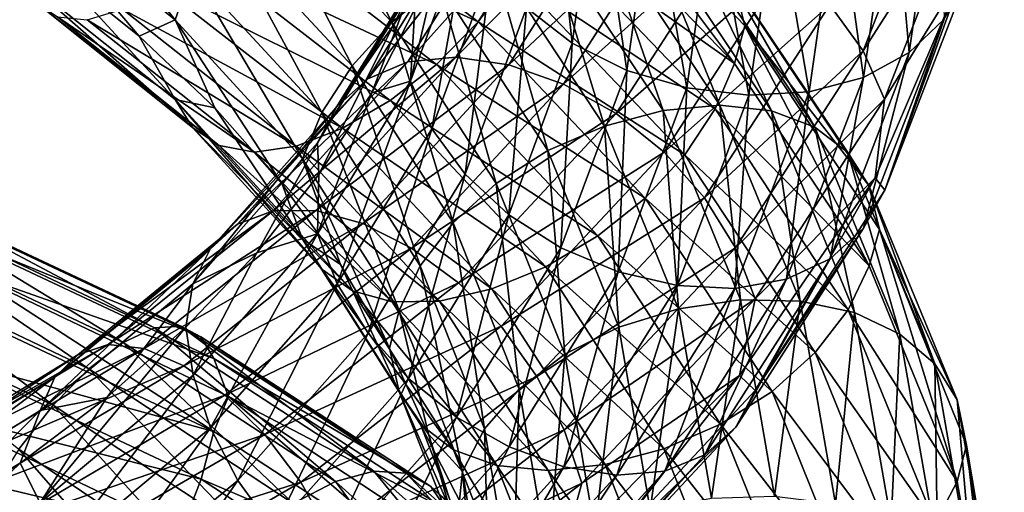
# Model space of a CAD drawing. Header units: metres. Extents: x -80 to 80, y -455 to 95.
# Tile 213 of 256: x 8.61 to 18.98, y -322.63 to -317.65. Entities that reach past the tile are written whole.
import ezdxf

# ---------------------------------------------------------------- set-up
doc = ezdxf.new("R2010")
doc.units = ezdxf.units.M
doc.layers.add('solid_501010_k_01_02', color=7, linetype='CONTINUOUS')

msp = doc.modelspace()

# ---------------------------------------------------------------- linework, layer by layer
at = {"layer": 'solid_501010_k_01_02'}
for points in [[(11.078067, -316.12912, 1086.283813), (12.529166, -317.680145, 1087.561401), (11.518352, -315.680328, 1086.164551)], [(12.529166, -317.680145, 1087.561401), (13.027123, -317.280518, 1087.504272), (11.518352, -315.680328, 1086.164551)], [(14.430562, -317.901001, 1100.899414), (13.948477, -317.526062, 1101.078979), (14.196851, -315.730042, 1099.463623)], [(14.68752, -316.050598, 1099.223145), (14.430562, -317.901001, 1100.899414), (14.196851, -315.730042, 1099.463623)], [(8.616952, -316.356964, 1084.950195), (10.246288, -317.652802, 1085.919434), (8.76836, -315.835999, 1085.158569)], [(10.246288, -317.652802, 1085.919434), (10.426327, -317.147125, 1086.152588), (8.76836, -315.835999, 1085.158569)], [(14.380858, -315.765411, 1082.918213), (16.139833, -318.11261, 1084.247314), (14.270554, -316.169586, 1082.560303)], [(14.380858, -315.765411, 1082.918213), (16.248074, -317.715363, 1084.62439), (16.139833, -318.11261, 1084.247314)], [(16.138287, -317.276611, 1084.986694), (16.248074, -317.715363, 1084.62439), (14.380858, -315.765411, 1082.918213)], [(17.142937, -317.495911, 1105.84021), (17.494888, -317.981384, 1105.632446), (18.34387, -315.803925, 1103.484131)], [(18.34387, -315.803925, 1103.484131), (17.494888, -317.981384, 1105.632446), (18.57987, -316.282074, 1103.172729)], [(18.2997, -315.776428, 1099.53064), (17.979546, -317.999146, 1101.685669), (17.810184, -316.086029, 1099.274048)], [(18.347223, -317.646088, 1102.053345), (17.979546, -317.999146, 1101.685669), (18.2997, -315.776428, 1099.53064)], [(11.301778, -316.039734, 1080.866455), (13.438776, -317.673248, 1082.189453), (10.931506, -316.532349, 1081.030762)], [(13.808142, -317.177643, 1082.202026), (13.438776, -317.673248, 1082.189453), (11.301778, -316.039734, 1080.866455)], [(15.004722, -318.187042, 1100.812012), (14.430562, -317.901001, 1100.899414), (14.68752, -316.050598, 1099.223145)], [(15.271903, -316.273285, 1099.061646), (15.004722, -318.187042, 1100.812012), (14.68752, -316.050598, 1099.223145)], [(10.7087, -316.628448, 1086.277222), (12.111417, -318.139191, 1087.501465), (11.078067, -316.12912, 1086.283813)], [(12.111417, -318.139191, 1087.501465), (12.529166, -317.680145, 1087.561401), (11.078067, -316.12912, 1086.283813)], [(17.810184, -316.086029, 1099.274048), (17.498594, -318.262024, 1101.360352), (17.226681, -316.295563, 1099.093506)], [(17.979546, -317.999146, 1101.685669), (17.498594, -318.262024, 1101.360352), (17.810184, -316.086029, 1099.274048)], [(14.270554, -316.169586, 1082.560303), (16.139833, -318.11261, 1084.247314), (14.090516, -316.666229, 1082.328979)], [(8.616952, -316.356964, 1084.950195), (8.987331, -317.116882, 1084.85144), (9.8691, -317.824493, 1085.376953)], [(8.616952, -316.356964, 1084.950195), (9.8691, -317.824493, 1085.376953), (10.246288, -317.652802, 1085.919434)], [(12.698839, -318.094666, 1106.60791), (13.20354, -318.045654, 1107.014648), (14.303885, -316.30246, 1105.418457)], [(13.757123, -316.403748, 1105.084351), (12.698839, -318.094666, 1106.60791), (14.303885, -316.30246, 1105.418457)], [(14.303885, -316.30246, 1105.418457), (13.20354, -318.045654, 1107.014648), (14.907888, -316.325928, 1105.68396)], [(13.20354, -318.045654, 1107.014648), (13.76108, -318.128021, 1107.359131), (14.907888, -316.325928, 1105.68396)], [(14.907888, -316.325928, 1105.68396), (13.76108, -318.128021, 1107.359131), (15.531154, -316.466187, 1105.869629)], [(15.638474, -318.371063, 1100.820068), (15.004722, -318.187042, 1100.812012), (15.271903, -316.273285, 1099.061646)], [(15.916942, -316.388672, 1098.98645), (15.638474, -318.371063, 1100.820068), (15.271903, -316.273285, 1099.061646)], [(17.226681, -316.295563, 1099.093506), (16.925301, -318.413483, 1101.10022), (16.58209, -316.396271, 1098.997314)], [(17.498594, -318.262024, 1101.360352), (16.925301, -318.413483, 1101.10022), (17.226681, -316.295563, 1099.093506)], [(17.494888, -317.981384, 1105.632446), (17.719965, -318.489471, 1105.345703), (18.57987, -316.282074, 1103.172729)], [(18.57987, -316.282074, 1103.172729), (17.719965, -318.489471, 1105.345703), (18.55884, -317.131409, 1103.177612)], [(12.275433, -318.274414, 1106.159546), (12.698839, -318.094666, 1106.60791), (13.757123, -316.403748, 1105.084351)], [(13.298431, -316.626251, 1104.698364), (12.275433, -318.274414, 1106.159546), (13.757123, -316.403748, 1105.084351)], [(13.76108, -318.128021, 1107.359131), (14.3364, -318.3302, 1107.625122), (15.531154, -316.466187, 1105.869629)], [(15.531154, -316.466187, 1105.869629), (14.3364, -318.3302, 1107.625122), (16.135576, -316.715057, 1105.963745)], [(16.291986, -318.448181, 1100.918091), (15.638474, -318.371063, 1100.820068), (15.916942, -316.388672, 1098.98645)], [(16.58209, -316.396271, 1098.997314), (16.291986, -318.448181, 1100.918091), (15.916942, -316.388672, 1098.98645)], [(16.925301, -318.413483, 1101.10022), (16.291986, -318.448181, 1100.918091), (16.58209, -316.396271, 1098.997314)], [(10.931506, -316.532349, 1081.030762), (12.99849, -318.122803, 1082.300415), (10.522469, -316.961578, 1081.315186)], [(13.438776, -317.673248, 1082.189453), (12.99849, -318.122803, 1082.300415), (10.931506, -316.532349, 1081.030762)], [(10.426327, -317.147125, 1086.152588), (11.792056, -318.628021, 1087.334717), (10.7087, -316.628448, 1086.277222)], [(11.792056, -318.628021, 1087.334717), (12.111417, -318.139191, 1087.501465), (10.7087, -316.628448, 1086.277222)], [(11.951746, -318.566071, 1105.696777), (12.275433, -318.274414, 1106.159546), (13.298431, -316.626251, 1104.698364)], [(12.94777, -316.949432, 1104.284546), (11.951746, -318.566071, 1105.696777), (13.298431, -316.626251, 1104.698364)], [(13.343446, -316.61499, 1101.648315), (12.72589, -318.299347, 1103.129028), (13.117627, -316.63501, 1102.449097)], [(12.950968, -318.801056, 1102.840942), (12.72589, -318.299347, 1103.129028), (13.343446, -316.61499, 1101.648315)], [(12.72589, -318.299347, 1103.129028), (12.771776, -317.537781, 1103.244629), (13.117627, -316.63501, 1102.449097)], [(13.579445, -317.088287, 1101.334473), (12.950968, -318.801056, 1102.840942), (13.343446, -316.61499, 1101.648315)], [(14.090516, -316.666229, 1082.328979), (15.936212, -318.592712, 1083.98645), (13.808142, -317.177643, 1082.202026)], [(16.139833, -318.11261, 1084.247314), (15.936212, -318.592712, 1083.98645), (14.090516, -316.666229, 1082.328979)], [(14.144848, -316.733368, 1087.073853), (15.387777, -318.609619, 1088.728027), (14.695319, -316.612823, 1086.733521)], [(14.695319, -316.612823, 1086.733521), (15.98662, -318.552887, 1088.459717), (15.194029, -316.611755, 1086.331543)], [(15.387777, -318.609619, 1088.728027), (15.98662, -318.552887, 1088.459717), (14.695319, -316.612823, 1086.733521)], [(15.194029, -316.611755, 1086.331543), (16.529152, -318.611053, 1088.12146), (15.612762, -316.732147, 1085.88855)], [(15.98662, -318.552887, 1088.459717), (16.529152, -318.611053, 1088.12146), (15.194029, -316.611755, 1086.331543)], [(13.577214, -316.960358, 1087.336304), (14.770265, -318.772064, 1088.914795), (14.144848, -316.733368, 1087.073853)], [(14.770265, -318.772064, 1088.914795), (15.387777, -318.609619, 1088.728027), (14.144848, -316.733368, 1087.073853)], [(14.3364, -318.3302, 1107.625122), (14.894326, -318.64035, 1107.795776), (16.135576, -316.715057, 1105.963745)], [(16.135576, -316.715057, 1105.963745), (14.894326, -318.64035, 1107.795776), (16.683163, -317.063904, 1105.954712)], [(15.612762, -316.732147, 1085.88855), (16.98468, -318.782898, 1087.72998), (15.9333, -316.959137, 1085.431152)], [(16.529152, -318.611053, 1088.12146), (16.98468, -318.782898, 1087.72998), (15.612762, -316.732147, 1085.88855)], [(10.522469, -316.961578, 1081.315186), (12.512111, -318.503265, 1082.527222), (10.100387, -317.305817, 1081.697144)], [(12.99849, -318.122803, 1082.300415), (12.512111, -318.503265, 1082.527222), (10.522469, -316.961578, 1081.315186)], [(11.745368, -318.949646, 1105.24707), (11.951746, -318.566071, 1105.696777), (12.94777, -316.949432, 1104.284546)], [(12.724193, -317.351532, 1103.868042), (11.745368, -318.949646, 1105.24707), (12.94777, -316.949432, 1104.284546)], [(13.027123, -317.280518, 1087.504272), (14.171837, -319.030701, 1089.008301), (13.577214, -316.960358, 1087.336304)], [(14.171837, -319.030701, 1089.008301), (14.770265, -318.772064, 1088.914795), (13.577214, -316.960358, 1087.336304)], [(15.9333, -316.959137, 1085.431152), (17.333384, -319.051147, 1087.309937), (16.138287, -317.276611, 1084.986694)], [(16.98468, -318.782898, 1087.72998), (17.333384, -319.051147, 1087.309937), (15.9333, -316.959137, 1085.431152)], [(13.302919, -319.280518, 1102.629028), (12.950968, -318.801056, 1102.840942), (13.579445, -317.088287, 1101.334473)], [(13.948477, -317.526062, 1101.078979), (13.302919, -319.280518, 1102.629028), (13.579445, -317.088287, 1101.334473)], [(14.894326, -318.64035, 1107.795776), (15.39979, -319.046295, 1107.854492), (16.683163, -317.063904, 1105.954712)], [(16.683163, -317.063904, 1105.954712), (15.39979, -319.046295, 1107.854492), (17.142937, -317.495911, 1105.84021)], [(8.618101, -317.192474, 1084.21582), (10.247656, -318.49408, 1085.177734), (8.987331, -317.116882, 1084.85144)], [(10.428902, -318.788666, 1084.705322), (10.247656, -318.49408, 1085.177734), (8.618101, -317.192474, 1084.21582)], [(8.770526, -317.466003, 1083.726074), (10.428902, -318.788666, 1084.705322), (8.618101, -317.192474, 1084.21582)], [(10.247656, -318.49408, 1085.177734), (9.8691, -317.824493, 1085.376953), (8.987331, -317.116882, 1084.85144)], [(10.246288, -317.652802, 1085.919434), (11.588435, -319.115967, 1087.072998), (10.426327, -317.147125, 1086.152588)], [(11.588435, -319.115967, 1087.072998), (11.792056, -318.628021, 1087.334717), (10.426327, -317.147125, 1086.152588)], [(13.808142, -317.177643, 1082.202026), (15.616851, -319.07486, 1083.816772), (13.438776, -317.673248, 1082.189453)], [(15.936212, -318.592712, 1083.98645), (15.616851, -319.07486, 1083.816772), (13.808142, -317.177643, 1082.202026)], [(18.55884, -317.131409, 1103.177612), (17.622578, -319.318512, 1105.313599), (17.721664, -319.445984, 1104.600098)], [(17.719965, -318.489471, 1105.345703), (17.622578, -319.318512, 1105.313599), (18.55884, -317.131409, 1103.177612)], [(18.55884, -317.131409, 1103.177612), (17.721664, -319.445984, 1104.600098), (18.58165, -317.225647, 1102.439941)], [(12.529166, -317.680145, 1087.561401), (13.630124, -319.37561, 1088.996704), (13.027123, -317.280518, 1087.504272)], [(13.630124, -319.37561, 1088.996704), (14.171837, -319.030701, 1089.008301), (13.027123, -317.280518, 1087.504272)], [(16.138287, -317.276611, 1084.986694), (17.556383, -319.397461, 1086.886841), (16.248074, -317.715363, 1084.62439)], [(17.333384, -319.051147, 1087.309937), (17.556383, -319.397461, 1086.886841), (16.138287, -317.276611, 1084.986694)], [(18.58165, -317.225647, 1102.439941), (17.721664, -319.445984, 1104.600098), (18.347223, -317.646088, 1102.053345)], [(10.100387, -317.305817, 1081.697144), (12.010219, -318.796265, 1082.851074), (9.691066, -317.543274, 1082.154175)], [(12.512111, -318.503265, 1082.527222), (12.010219, -318.796265, 1082.851074), (10.100387, -317.305817, 1081.697144)], [(12.724193, -317.351532, 1103.868042), (11.760184, -319.281555, 1104.743408), (11.745368, -318.949646, 1105.24707)], [(12.724193, -317.351532, 1103.868042), (12.317895, -318.422241, 1104.012085), (11.760184, -319.281555, 1104.743408)], [(12.724193, -317.351532, 1103.868042), (12.771776, -317.537781, 1103.244629), (12.317895, -318.422241, 1104.012085)], [(10.712315, -318.977112, 1084.206665), (10.428902, -318.788666, 1084.705322), (8.770526, -317.466003, 1083.726074)], [(9.008871, -317.62323, 1083.197754), (10.712315, -318.977112, 1084.206665), (8.770526, -317.466003, 1083.726074)], [(15.39979, -319.046295, 1107.854492), (15.824194, -319.527985, 1107.794922), (17.142937, -317.495911, 1105.84021)], [(17.142937, -317.495911, 1105.84021), (15.824194, -319.527985, 1107.794922), (17.494888, -317.981384, 1105.632446)], [(9.691066, -317.543274, 1082.154175), (11.523501, -318.983307, 1083.252686), (9.320234, -317.652252, 1082.663208)], [(12.010219, -318.796265, 1082.851074), (11.523501, -318.983307, 1083.252686), (9.691066, -317.543274, 1082.154175)], [(12.72589, -318.299347, 1103.129028), (12.317895, -318.422241, 1104.012085), (12.771776, -317.537781, 1103.244629)], [(13.762693, -319.708374, 1102.508057), (13.302919, -319.280518, 1102.629028), (13.948477, -317.526062, 1101.078979)], [(14.430562, -317.901001, 1100.899414), (13.762693, -319.708374, 1102.508057), (13.948477, -317.526062, 1101.078979)], [(11.082552, -319.045868, 1083.712402), (10.712315, -318.977112, 1084.206665), (9.008871, -317.62323, 1083.197754)], [(9.320234, -317.652252, 1082.663208), (11.082552, -319.045868, 1083.712402), (9.008871, -317.62323, 1083.197754)], [(11.523501, -318.983307, 1083.252686), (11.082552, -319.045868, 1083.712402), (9.320234, -317.652252, 1082.663208)], [(10.246288, -317.652802, 1085.919434), (9.8691, -317.824493, 1085.376953), (10.666142, -318.580994, 1085.957031)], [(10.246288, -317.652802, 1085.919434), (10.666142, -318.580994, 1085.957031), (11.373872, -319.383789, 1086.587524)], [(10.246288, -317.652802, 1085.919434), (11.373872, -319.383789, 1086.587524), (11.588435, -319.115967, 1087.072998)], [(12.111417, -318.139191, 1087.501465), (13.175666, -319.789795, 1088.87793), (12.529166, -317.680145, 1087.561401)], [(13.175666, -319.789795, 1088.87793), (13.630124, -319.37561, 1088.996704), (12.529166, -317.680145, 1087.561401)], [(13.438776, -317.673248, 1082.189453), (15.199101, -319.529907, 1083.750977), (12.99849, -318.122803, 1082.300415)], [(15.616851, -319.07486, 1083.816772), (15.199101, -319.529907, 1083.750977), (13.438776, -317.673248, 1082.189453)], [(16.248074, -317.715363, 1084.62439), (17.558065, -320.244751, 1086.135132), (16.139833, -318.11261, 1084.247314)], [(16.248074, -317.715363, 1084.62439), (17.665752, -319.861481, 1086.538452), (17.558065, -320.244751, 1086.135132)], [(17.556383, -319.397461, 1086.886841), (17.665752, -319.861481, 1086.538452), (16.248074, -317.715363, 1084.62439)], [(18.347223, -317.646088, 1102.053345), (17.498087, -319.848389, 1104.177002), (17.979546, -317.999146, 1101.685669)], [(17.721664, -319.445984, 1104.600098), (17.498087, -319.848389, 1104.177002), (18.347223, -317.646088, 1102.053345)], [(10.247656, -318.49408, 1085.177734), (10.666142, -318.580994, 1085.957031), (9.8691, -317.824493, 1085.376953)], [(14.31028, -320.056, 1102.492065), (13.762693, -319.708374, 1102.508057), (14.430562, -317.901001, 1100.899414)], [(15.004722, -318.187042, 1100.812012), (14.31028, -320.056, 1102.492065), (14.430562, -317.901001, 1100.899414)], [(15.824194, -319.527985, 1107.794922), (16.149071, -320.053558, 1107.627319), (17.494888, -317.981384, 1105.632446)], [(17.494888, -317.981384, 1105.632446), (16.149071, -320.053558, 1107.627319), (17.719965, -318.489471, 1105.345703)], [(17.979546, -317.999146, 1101.685669), (17.147425, -320.168823, 1103.756348), (17.498594, -318.262024, 1101.360352)], [(17.498087, -319.848389, 1104.177002), (17.147425, -320.168823, 1103.756348), (17.979546, -317.999146, 1101.685669)], [(10.904778, -319.804138, 1107.455933), (11.280908, -319.663452, 1107.960571), (12.698839, -318.094666, 1106.60791)], [(12.275433, -318.274414, 1106.159546), (10.904778, -319.804138, 1107.455933), (12.698839, -318.094666, 1106.60791)], [(11.280908, -319.663452, 1107.960571), (11.729254, -319.66214, 1108.433105), (13.20354, -318.045654, 1107.014648)], [(12.698839, -318.094666, 1106.60791), (11.280908, -319.663452, 1107.960571), (13.20354, -318.045654, 1107.014648)], [(13.20354, -318.045654, 1107.014648), (11.729254, -319.66214, 1108.433105), (13.76108, -318.128021, 1107.359131)], [(11.729254, -319.66214, 1108.433105), (12.22454, -319.798248, 1108.848999), (13.76108, -318.128021, 1107.359131)], [(13.76108, -318.128021, 1107.359131), (12.22454, -319.798248, 1108.848999), (14.3364, -318.3302, 1107.625122)], [(12.99849, -318.122803, 1082.300415), (14.701144, -319.929321, 1083.800537), (12.512111, -318.503265, 1082.527222)], [(15.199101, -319.529907, 1083.750977), (14.701144, -319.929321, 1083.800537), (12.99849, -318.122803, 1082.300415)], [(16.139833, -318.11261, 1084.247314), (17.558065, -320.244751, 1086.135132), (15.936212, -318.592712, 1083.98645)], [(11.792056, -318.628021, 1087.334717), (12.828242, -320.245422, 1088.664795), (12.111417, -318.139191, 1087.501465)], [(12.828242, -320.245422, 1088.664795), (13.175666, -319.789795, 1088.87793), (12.111417, -318.139191, 1087.501465)], [(14.914702, -320.306793, 1102.580444), (14.31028, -320.056, 1102.492065), (15.004722, -318.187042, 1100.812012)], [(15.638474, -318.371063, 1100.820068), (14.914702, -320.306793, 1102.580444), (15.004722, -318.187042, 1100.812012)], [(10.617233, -320.066956, 1106.94873), (10.904778, -319.804138, 1107.455933), (12.275433, -318.274414, 1106.159546)], [(11.951746, -318.566071, 1105.696777), (10.617233, -320.066956, 1106.94873), (12.275433, -318.274414, 1106.159546)], [(12.72589, -318.299347, 1103.129028), (11.746935, -319.905731, 1104.498901), (12.317895, -318.422241, 1104.012085)], [(11.954698, -320.434113, 1104.234985), (11.746935, -319.905731, 1104.498901), (12.72589, -318.299347, 1103.129028)], [(12.950968, -318.801056, 1102.840942), (11.954698, -320.434113, 1104.234985), (12.72589, -318.299347, 1103.129028)], [(12.22454, -319.798248, 1108.848999), (12.73562, -320.056915, 1109.1875), (14.3364, -318.3302, 1107.625122)], [(14.3364, -318.3302, 1107.625122), (12.73562, -320.056915, 1109.1875), (14.894326, -318.64035, 1107.795776)], [(17.498594, -318.262024, 1101.360352), (16.688732, -320.386169, 1103.364746), (16.925301, -318.413483, 1101.10022)], [(17.147425, -320.168823, 1103.756348), (16.688732, -320.386169, 1103.364746), (17.498594, -318.262024, 1101.360352)], [(11.746935, -319.905731, 1104.498901), (11.760184, -319.281555, 1104.743408), (12.317895, -318.422241, 1104.012085)], [(15.537969, -320.451569, 1102.762573), (14.914702, -320.306793, 1102.580444), (15.638474, -318.371063, 1100.820068)], [(16.291986, -318.448181, 1100.918091), (15.537969, -320.451569, 1102.762573), (15.638474, -318.371063, 1100.820068)], [(16.925301, -318.413483, 1101.10022), (16.141972, -320.48111, 1103.02771), (16.291986, -318.448181, 1100.918091)], [(16.688732, -320.386169, 1103.364746), (16.141972, -320.48111, 1103.02771), (16.925301, -318.413483, 1101.10022)], [(10.247656, -318.49408, 1085.177734), (11.589981, -319.964172, 1086.322876), (10.666142, -318.580994, 1085.957031)], [(11.794969, -320.283325, 1085.870728), (11.589981, -319.964172, 1086.322876), (10.247656, -318.49408, 1085.177734)], [(10.428902, -318.788666, 1084.705322), (11.794969, -320.283325, 1085.870728), (10.247656, -318.49408, 1085.177734)], [(12.512111, -318.503265, 1082.527222), (14.151053, -320.253021, 1083.961182), (12.010219, -318.796265, 1082.851074)], [(14.701144, -319.929321, 1083.800537), (14.151053, -320.253021, 1083.961182), (12.512111, -318.503265, 1082.527222)], [(16.141972, -320.48111, 1103.02771), (15.537969, -320.451569, 1102.762573), (16.291986, -318.448181, 1100.918091)], [(16.149071, -320.053558, 1107.627319), (16.356834, -320.589874, 1107.363525), (17.719965, -318.489471, 1105.345703)], [(17.719965, -318.489471, 1105.345703), (16.356834, -320.589874, 1107.363525), (17.622578, -319.318512, 1105.313599)], [(10.433899, -320.433502, 1106.468994), (10.617233, -320.066956, 1106.94873), (11.951746, -318.566071, 1105.696777)], [(11.745368, -318.949646, 1105.24707), (10.433899, -320.433502, 1106.468994), (11.951746, -318.566071, 1105.696777)], [(11.589981, -319.964172, 1086.322876), (11.373872, -319.383789, 1086.587524), (10.666142, -318.580994, 1085.957031)], [(11.588435, -319.115967, 1087.072998), (12.606729, -320.713654, 1088.371704), (11.792056, -318.628021, 1087.334717)], [(12.606729, -320.713654, 1088.371704), (12.828242, -320.245422, 1088.664795), (11.792056, -318.628021, 1087.334717)], [(12.73562, -320.056915, 1109.1875), (13.23125, -320.422974, 1109.427246), (14.894326, -318.64035, 1107.795776)], [(14.894326, -318.64035, 1107.795776), (13.23125, -320.422974, 1109.427246), (15.39979, -319.046295, 1107.854492)], [(14.770265, -318.772064, 1088.914795), (15.551011, -320.696716, 1090.612915), (15.387777, -318.609619, 1088.728027)], [(15.387777, -318.609619, 1088.728027), (16.201164, -320.603607, 1090.506714), (15.98662, -318.552887, 1088.459717)], [(15.551011, -320.696716, 1090.612915), (16.201164, -320.603607, 1090.506714), (15.387777, -318.609619, 1088.728027)], [(15.936212, -318.592712, 1083.98645), (17.336552, -320.706482, 1085.841553), (15.616851, -319.07486, 1083.816772)], [(17.558065, -320.244751, 1086.135132), (17.336552, -320.706482, 1085.841553), (15.936212, -318.592712, 1083.98645)], [(15.98662, -318.552887, 1088.459717), (16.831661, -320.615387, 1090.315186), (16.529152, -318.611053, 1088.12146)], [(16.201164, -320.603607, 1090.506714), (16.831661, -320.615387, 1090.315186), (15.98662, -318.552887, 1088.459717)], [(16.529152, -318.611053, 1088.12146), (17.402872, -320.737183, 1090.0448), (16.98468, -318.782898, 1087.72998)], [(16.831661, -320.615387, 1090.315186), (17.402872, -320.737183, 1090.0448), (16.529152, -318.611053, 1088.12146)], [(12.115505, -320.508179, 1085.406372), (11.794969, -320.283325, 1085.870728), (10.428902, -318.788666, 1084.705322)], [(10.712315, -318.977112, 1084.206665), (12.115505, -320.508179, 1085.406372), (10.428902, -318.788666, 1084.705322)], [(12.010219, -318.796265, 1082.851074), (13.58342, -320.48642, 1084.217896), (11.523501, -318.983307, 1083.252686)], [(12.279575, -320.952942, 1104.063477), (11.954698, -320.434113, 1104.234985), (12.950968, -318.801056, 1102.840942)], [(14.151053, -320.253021, 1083.961182), (13.58342, -320.48642, 1084.217896), (12.010219, -318.796265, 1082.851074)], [(13.302919, -319.280518, 1102.629028), (12.279575, -320.952942, 1104.063477), (12.950968, -318.801056, 1102.840942)], [(14.171837, -319.030701, 1089.008301), (14.920951, -320.889221, 1090.626953), (14.770265, -318.772064, 1088.914795)], [(14.920951, -320.889221, 1090.626953), (15.551011, -320.696716, 1090.612915), (14.770265, -318.772064, 1088.914795)], [(16.98468, -318.782898, 1087.72998), (17.882479, -320.964264, 1089.708374), (17.333384, -319.051147, 1087.309937)], [(17.402872, -320.737183, 1090.0448), (17.882479, -320.964264, 1089.708374), (16.98468, -318.782898, 1087.72998)], [(11.745368, -318.949646, 1105.24707), (11.105669, -320.106171, 1105.428223), (10.433899, -320.433502, 1106.468994)], [(11.745368, -318.949646, 1105.24707), (11.760184, -319.281555, 1104.743408), (11.105669, -320.106171, 1105.428223)], [(12.534239, -320.623199, 1084.958618), (12.115505, -320.508179, 1085.406372), (10.712315, -318.977112, 1084.206665)], [(11.082552, -319.045868, 1083.712402), (12.534239, -320.623199, 1084.958618), (10.712315, -318.977112, 1084.206665)], [(11.523501, -318.983307, 1083.252686), (13.032948, -320.614716, 1084.555664), (11.082552, -319.045868, 1083.712402)], [(13.032948, -320.614716, 1084.555664), (12.534239, -320.623199, 1084.958618), (11.082552, -319.045868, 1083.712402)], [(13.58342, -320.48642, 1084.217896), (13.032948, -320.614716, 1084.555664), (11.523501, -318.983307, 1083.252686)], [(13.23125, -320.422974, 1109.427246), (13.680274, -320.880859, 1109.547119), (15.39979, -319.046295, 1107.854492)], [(13.630124, -319.37561, 1088.996704), (14.350603, -321.175415, 1090.542236), (14.171837, -319.030701, 1089.008301)], [(15.39979, -319.046295, 1107.854492), (13.680274, -320.880859, 1109.547119), (15.824194, -319.527985, 1107.794922)], [(14.350603, -321.175415, 1090.542236), (14.920951, -320.889221, 1090.626953), (14.171837, -319.030701, 1089.008301)], [(17.333384, -319.051147, 1087.309937), (18.249615, -321.276886, 1089.328125), (17.556383, -319.397461, 1086.886841)], [(17.882479, -320.964264, 1089.708374), (18.249615, -321.276886, 1089.328125), (17.333384, -319.051147, 1087.309937)], [(11.588435, -319.115967, 1087.072998), (11.373872, -319.383789, 1086.587524), (11.988223, -320.228912, 1087.263184)], [(11.588435, -319.115967, 1087.072998), (11.988223, -320.228912, 1087.263184), (12.503678, -321.109375, 1087.976318)], [(11.588435, -319.115967, 1087.072998), (12.503678, -321.109375, 1087.976318), (12.606729, -320.713654, 1088.371704)], [(15.616851, -319.07486, 1083.816772), (16.989128, -321.156006, 1085.624878), (15.199101, -319.529907, 1083.750977)], [(17.336552, -320.706482, 1085.841553), (16.989128, -321.156006, 1085.624878), (15.616851, -319.07486, 1083.816772)], [(11.746935, -319.905731, 1104.498901), (11.105669, -320.106171, 1105.428223), (11.760184, -319.281555, 1104.743408)], [(12.70398, -321.430634, 1103.997314), (12.279575, -320.952942, 1104.063477), (13.302919, -319.280518, 1102.629028)], [(13.762693, -319.708374, 1102.508057), (12.70398, -321.430634, 1103.997314), (13.302919, -319.280518, 1102.629028)], [(17.622578, -319.318512, 1105.313599), (16.192198, -321.397186, 1107.292358), (16.358402, -321.558319, 1106.605835)], [(16.356834, -320.589874, 1107.363525), (16.192198, -321.397186, 1107.292358), (17.622578, -319.318512, 1105.313599)], [(17.622578, -319.318512, 1105.313599), (16.358402, -321.558319, 1106.605835), (17.721664, -319.445984, 1104.600098)], [(11.589981, -319.964172, 1086.322876), (11.988223, -320.228912, 1087.263184), (11.373872, -319.383789, 1086.587524)], [(13.175666, -319.789795, 1088.87793), (13.872124, -321.541382, 1090.360718), (13.630124, -319.37561, 1088.996704)], [(13.872124, -321.541382, 1090.360718), (14.350603, -321.175415, 1090.542236), (13.630124, -319.37561, 1088.996704)], [(17.721664, -319.445984, 1104.600098), (16.358402, -321.558319, 1106.605835), (17.498087, -319.848389, 1104.177002)], [(17.556383, -319.397461, 1086.886841), (18.484402, -321.654144, 1088.927612), (17.665752, -319.861481, 1086.538452)], [(18.249615, -321.276886, 1089.328125), (18.484402, -321.654144, 1088.927612), (17.556383, -319.397461, 1086.886841)], [(13.680274, -320.880859, 1109.547119), (14.05729, -321.407837, 1109.537231), (15.824194, -319.527985, 1107.794922)], [(15.824194, -319.527985, 1107.794922), (14.05729, -321.407837, 1109.537231), (16.149071, -320.053558, 1107.627319)], [(15.199101, -319.529907, 1083.750977), (16.53467, -321.565918, 1085.500244), (14.701144, -319.929321, 1083.800537)], [(16.989128, -321.156006, 1085.624878), (16.53467, -321.565918, 1085.500244), (15.199101, -319.529907, 1083.750977)], [(7.193241, -319.864624, 1074.74585), (9.7003, -321.05072, 1075.570068), (7.437356, -319.677216, 1074.188354)], [(7.437356, -319.677216, 1074.188354), (10.029496, -320.897369, 1075.046143), (7.642322, -319.630432, 1073.612549)], [(9.7003, -321.05072, 1075.570068), (10.029496, -320.897369, 1075.046143), (7.437356, -319.677216, 1074.188354)], [(7.642322, -319.630432, 1073.612549), (10.3059, -320.880005, 1074.497314), (7.799222, -319.717377, 1073.051392)], [(10.029496, -320.897369, 1075.046143), (10.3059, -320.880005, 1074.497314), (7.642322, -319.630432, 1073.612549)], [(9.223358, -321.179596, 1108.543457), (9.541492, -321.073151, 1109.096924), (11.280908, -319.663452, 1107.960571)], [(10.904778, -319.804138, 1107.455933), (9.223358, -321.179596, 1108.543457), (11.280908, -319.663452, 1107.960571)], [(9.541492, -321.073151, 1109.096924), (9.920708, -321.113647, 1109.626343), (11.729254, -319.66214, 1108.433105)], [(11.280908, -319.663452, 1107.960571), (9.541492, -321.073151, 1109.096924), (11.729254, -319.66214, 1108.433105)], [(11.729254, -319.66214, 1108.433105), (9.920708, -321.113647, 1109.626343), (12.22454, -319.798248, 1108.848999)], [(7.799222, -319.717377, 1073.051392), (10.517485, -320.990387, 1073.955444), (7.899562, -319.929993, 1072.537842)], [(10.3059, -320.880005, 1074.497314), (10.517485, -320.990387, 1073.955444), (7.799222, -319.717377, 1073.051392)], [(13.209443, -321.836365, 1104.04834), (12.70398, -321.430634, 1103.997314), (13.762693, -319.708374, 1102.508057)], [(12.828242, -320.245422, 1088.664795), (13.506334, -321.961365, 1090.098145), (13.175666, -319.789795, 1088.87793)], [(13.506334, -321.961365, 1090.098145), (13.872124, -321.541382, 1090.360718), (13.175666, -319.789795, 1088.87793)], [(14.31028, -320.056, 1102.492065), (13.209443, -321.836365, 1104.04834), (13.762693, -319.708374, 1102.508057)], [(6.92379, -320.180542, 1075.255493), (9.336937, -321.329834, 1076.04187), (7.193241, -319.864624, 1074.74585)], [(9.336937, -321.329834, 1076.04187), (9.7003, -321.05072, 1075.570068), (7.193241, -319.864624, 1074.74585)], [(8.980151, -321.417114, 1107.997803), (9.223358, -321.179596, 1108.543457), (10.904778, -319.804138, 1107.455933)], [(10.617233, -320.066956, 1106.94873), (8.980151, -321.417114, 1107.997803), (10.904778, -319.804138, 1107.455933)], [(9.920708, -321.113647, 1109.626343), (10.339624, -321.296753, 1110.104004), (12.22454, -319.798248, 1108.848999)], [(12.22454, -319.798248, 1108.848999), (10.339624, -321.296753, 1110.104004), (12.73562, -320.056915, 1109.1875)], [(17.498087, -319.848389, 1104.177002), (16.152023, -321.943604, 1106.148438), (17.147425, -320.168823, 1103.756348)], [(16.358402, -321.558319, 1106.605835), (16.152023, -321.943604, 1106.148438), (17.498087, -319.848389, 1104.177002)], [(17.665752, -319.861481, 1086.538452), (18.486174, -322.51355, 1088.162964), (17.558065, -320.244751, 1086.135132)], [(17.665752, -319.861481, 1086.538452), (18.582987, -322.130707, 1088.580933), (18.486174, -322.51355, 1088.162964)], [(18.484402, -321.654144, 1088.927612), (18.582987, -322.130707, 1088.580933), (17.665752, -319.861481, 1086.538452)], [(7.899562, -319.929993, 1072.537842), (10.652796, -321.219147, 1073.452515), (8.057248, -320.308624, 1072.136719)], [(10.517485, -320.990387, 1073.955444), (10.652796, -321.219147, 1073.452515), (7.899562, -319.929993, 1072.537842)], [(11.746935, -319.905731, 1104.498901), (10.435291, -321.396881, 1105.712402), (11.105669, -320.106171, 1105.428223)], [(10.619856, -321.949524, 1105.469971), (10.435291, -321.396881, 1105.712402), (11.746935, -319.905731, 1104.498901)], [(11.954698, -320.434113, 1104.234985), (10.619856, -321.949524, 1105.469971), (11.746935, -319.905731, 1104.498901)], [(11.589981, -319.964172, 1086.322876), (12.608411, -321.569641, 1087.612305), (11.988223, -320.228912, 1087.263184)], [(12.83141, -321.916199, 1087.182617), (12.608411, -321.569641, 1087.612305), (11.589981, -319.964172, 1086.322876)], [(11.794969, -320.283325, 1085.870728), (12.83141, -321.916199, 1087.182617), (11.589981, -319.964172, 1086.322876)], [(14.701144, -319.929321, 1083.800537), (15.992956, -321.909546, 1085.482056), (14.151053, -320.253021, 1083.961182)], [(16.53467, -321.565918, 1085.500244), (15.992956, -321.909546, 1085.482056), (14.701144, -319.929321, 1083.800537)], [(8.825085, -321.768677, 1107.491943), (8.980151, -321.417114, 1107.997803), (10.617233, -320.066956, 1106.94873)], [(10.433899, -320.433502, 1106.468994), (8.825085, -321.768677, 1107.491943), (10.617233, -320.066956, 1106.94873)], [(10.339624, -321.296753, 1110.104004), (10.771902, -321.604767, 1110.505127), (12.73562, -320.056915, 1109.1875)], [(12.73562, -320.056915, 1109.1875), (10.771902, -321.604767, 1110.505127), (13.23125, -320.422974, 1109.427246)], [(13.767369, -322.150177, 1104.211792), (13.209443, -321.836365, 1104.04834), (14.31028, -320.056, 1102.492065)], [(14.914702, -320.306793, 1102.580444), (13.767369, -322.150177, 1104.211792), (14.31028, -320.056, 1102.492065)], [(14.05729, -321.407837, 1109.537231), (14.345893, -321.969879, 1109.40564), (16.149071, -320.053558, 1107.627319)], [(16.149071, -320.053558, 1107.627319), (14.345893, -321.969879, 1109.40564), (16.356834, -320.589874, 1107.363525)], [(6.645937, -320.600494, 1075.690308), (8.962245, -321.712402, 1076.436646), (6.92379, -320.180542, 1075.255493)], [(8.962245, -321.712402, 1076.436646), (9.336937, -321.329834, 1076.04187), (6.92379, -320.180542, 1075.255493)], [(10.435291, -321.396881, 1105.712402), (10.359805, -320.890289, 1106.059448), (11.105669, -320.106171, 1105.428223)], [(10.433899, -320.433502, 1106.468994), (11.105669, -320.106171, 1105.428223), (10.359805, -320.890289, 1106.059448)], [(17.147425, -320.168823, 1103.756348), (15.828338, -322.233185, 1105.678101), (16.688732, -320.386169, 1103.364746)], [(16.152023, -321.943604, 1106.148438), (15.828338, -322.233185, 1105.678101), (17.147425, -320.168823, 1103.756348)], [(8.057248, -320.308624, 1072.136719), (10.653816, -321.986908, 1072.689941), (7.900319, -320.692322, 1071.782593)], [(8.057248, -320.308624, 1072.136719), (10.810074, -321.618408, 1073.06604), (10.653816, -321.986908, 1072.689941)], [(10.652796, -321.219147, 1073.452515), (10.810074, -321.618408, 1073.06604), (8.057248, -320.308624, 1072.136719)], [(13.180113, -322.181641, 1086.756104), (12.83141, -321.916199, 1087.182617), (11.794969, -320.283325, 1085.870728)], [(12.115505, -320.508179, 1085.406372), (13.180113, -322.181641, 1086.756104), (11.794969, -320.283325, 1085.870728)], [(12.608411, -321.569641, 1087.612305), (12.503678, -321.109375, 1087.976318), (11.988223, -320.228912, 1087.263184)], [(12.606729, -320.713654, 1088.371704), (13.273112, -322.408478, 1089.771484), (12.828242, -320.245422, 1088.664795)], [(13.273112, -322.408478, 1089.771484), (13.506334, -321.961365, 1090.098145), (12.828242, -320.245422, 1088.664795)], [(14.151053, -320.253021, 1083.961182), (15.394528, -322.170074, 1085.56958), (13.58342, -320.48642, 1084.217896)], [(14.34269, -322.358826, 1104.472656), (13.767369, -322.150177, 1104.211792), (14.914702, -320.306793, 1102.580444)], [(15.992956, -321.909546, 1085.482056), (15.394528, -322.170074, 1085.56958), (14.151053, -320.253021, 1083.961182)], [(15.537969, -320.451569, 1102.762573), (14.34269, -322.358826, 1104.472656), (14.914702, -320.306793, 1102.580444)], [(17.558065, -320.244751, 1086.135132), (18.486174, -322.51355, 1088.162964), (17.336552, -320.706482, 1085.841553)], [(16.688732, -320.386169, 1103.364746), (15.404931, -322.407501, 1105.224243), (16.141972, -320.48111, 1103.02771)], [(15.828338, -322.233185, 1105.678101), (15.404931, -322.407501, 1105.224243), (16.688732, -320.386169, 1103.364746)], [(10.433899, -320.433502, 1106.468994), (9.527847, -321.630249, 1106.632324), (8.825085, -321.768677, 1107.491943)], [(10.433899, -320.433502, 1106.468994), (10.359805, -320.890289, 1106.059448), (9.527847, -321.630249, 1106.632324)], [(10.908458, -322.50412, 1105.335083), (10.619856, -321.949524, 1105.469971), (11.954698, -320.434113, 1104.234985)], [(10.771902, -321.604767, 1110.505127), (11.19111, -322.019653, 1110.804565), (13.23125, -320.422974, 1109.427246)], [(12.279575, -320.952942, 1104.063477), (10.908458, -322.50412, 1105.335083), (11.954698, -320.434113, 1104.234985)], [(13.23125, -320.422974, 1109.427246), (11.19111, -322.019653, 1110.804565), (13.680274, -320.880859, 1109.547119)], [(13.635642, -322.348236, 1086.359741), (13.180113, -322.181641, 1086.756104), (12.115505, -320.508179, 1085.406372)], [(12.534239, -320.623199, 1084.958618), (13.635642, -322.348236, 1086.359741), (12.115505, -320.508179, 1085.406372)], [(13.58342, -320.48642, 1084.217896), (14.777017, -322.337067, 1085.752319), (13.032948, -320.614716, 1084.555664)], [(15.394528, -322.170074, 1085.56958), (14.777017, -322.337067, 1085.752319), (13.58342, -320.48642, 1084.217896)], [(14.90023, -322.449005, 1104.81543), (14.34269, -322.358826, 1104.472656), (15.537969, -320.451569, 1102.762573)], [(16.141972, -320.48111, 1103.02771), (14.90023, -322.449005, 1104.81543), (15.537969, -320.451569, 1102.762573)], [(15.404931, -322.407501, 1105.224243), (14.90023, -322.449005, 1104.81543), (16.141972, -320.48111, 1103.02771)], [(8.599133, -322.175903, 1076.729492), (8.962245, -321.712402, 1076.436646), (6.645937, -320.600494, 1075.690308)], [(13.032948, -320.614716, 1084.555664), (14.178174, -322.399933, 1086.019409), (12.534239, -320.623199, 1084.958618)], [(14.777017, -322.337067, 1085.752319), (14.178174, -322.399933, 1086.019409), (13.032948, -320.614716, 1084.555664)], [(14.345893, -321.969879, 1109.40564), (14.530457, -322.531769, 1109.162476), (16.356834, -320.589874, 1107.363525)], [(16.356834, -320.589874, 1107.363525), (14.530457, -322.531769, 1109.162476), (16.192198, -321.397186, 1107.292358)], [(15.551011, -320.696716, 1090.612915), (15.895519, -322.688965, 1092.377319), (16.201164, -320.603607, 1090.506714)], [(15.895519, -322.688965, 1092.377319), (16.560076, -322.668121, 1092.354492), (16.201164, -320.603607, 1090.506714)], [(16.201164, -320.603607, 1090.506714), (16.560076, -322.668121, 1092.354492), (16.831661, -320.615387, 1090.315186)], [(16.560076, -322.668121, 1092.354492), (17.20454, -322.751282, 1092.24231), (16.831661, -320.615387, 1090.315186)], [(16.831661, -320.615387, 1090.315186), (17.20454, -322.751282, 1092.24231), (17.402872, -320.737183, 1090.0448)], [(7.900319, -320.692322, 1071.782593), (10.653816, -321.986908, 1072.689941), (7.800648, -321.207886, 1071.575073)], [(12.606729, -320.713654, 1088.371704), (12.503678, -321.109375, 1087.976318), (12.915209, -322.017914, 1088.71875)], [(14.178174, -322.399933, 1086.019409), (13.635642, -322.348236, 1086.359741), (12.534239, -320.623199, 1084.958618)], [(12.606729, -320.713654, 1088.371704), (12.915209, -322.017914, 1088.71875), (13.273112, -322.408478, 1089.771484)], [(14.920951, -320.889221, 1090.626953), (15.251501, -322.812622, 1092.309326), (15.551011, -320.696716, 1090.612915)], [(15.251501, -322.812622, 1092.309326), (15.895519, -322.688965, 1092.377319), (15.551011, -320.696716, 1090.612915)], [(17.336552, -320.706482, 1085.841553), (18.252951, -322.955566, 1087.834473), (16.989128, -321.156006, 1085.624878)], [(18.486174, -322.51355, 1088.162964), (18.252951, -322.955566, 1087.834473), (17.336552, -320.706482, 1085.841553)], [(17.20454, -322.751282, 1092.24231), (17.788404, -322.939301, 1092.042114), (17.402872, -320.737183, 1090.0448)], [(17.402872, -320.737183, 1090.0448), (17.788404, -322.939301, 1092.042114), (17.882479, -320.964264, 1089.708374)], [(8.826262, -322.738159, 1106.727661), (9.527847, -321.630249, 1106.632324), (10.359805, -320.890289, 1106.059448)], [(10.435291, -321.396881, 1105.712402), (8.826262, -322.738159, 1106.727661), (10.359805, -320.890289, 1106.059448)], [(9.7003, -321.05072, 1075.570068), (11.9359, -322.51651, 1076.678345), (10.029496, -320.897369, 1075.046143)], [(10.029496, -320.897369, 1075.046143), (12.340963, -322.407135, 1076.197021), (10.3059, -320.880005, 1074.497314)], [(11.9359, -322.51651, 1076.678345), (12.340963, -322.407135, 1076.197021), (10.029496, -320.897369, 1075.046143)], [(10.3059, -320.880005, 1074.497314), (12.681069, -322.427795, 1075.682495), (10.517485, -320.990387, 1073.955444)], [(12.340963, -322.407135, 1076.197021), (12.681069, -322.427795, 1075.682495), (10.3059, -320.880005, 1074.497314)], [(11.19111, -322.019653, 1110.804565), (11.570898, -322.522919, 1110.977295), (13.680274, -320.880859, 1109.547119)], [(13.680274, -320.880859, 1109.547119), (11.570898, -322.522919, 1110.977295), (14.05729, -321.407837, 1109.537231)], [(14.350603, -321.175415, 1090.542236), (14.668517, -323.037598, 1092.148926), (14.920951, -320.889221, 1090.626953)], [(14.668517, -323.037598, 1092.148926), (15.251501, -322.812622, 1092.309326), (14.920951, -320.889221, 1090.626953)], [(10.517485, -320.990387, 1073.955444), (12.941418, -322.568542, 1075.165527), (10.652796, -321.219147, 1073.452515)], [(12.681069, -322.427795, 1075.682495), (12.941418, -322.568542, 1075.165527), (10.517485, -320.990387, 1073.955444)], [(11.285475, -323.027222, 1105.318359), (10.908458, -322.50412, 1105.335083), (12.279575, -320.952942, 1104.063477)], [(12.70398, -321.430634, 1103.997314), (11.285475, -323.027222, 1105.318359), (12.279575, -320.952942, 1104.063477)], [(17.788404, -322.939301, 1092.042114), (18.278637, -323.223938, 1091.762573), (17.882479, -320.964264, 1089.708374)], [(17.882479, -320.964264, 1089.708374), (18.278637, -323.223938, 1091.762573), (18.249615, -321.276886, 1089.328125)], [(7.279855, -322.370026, 1109.385376), (7.530953, -322.292023, 1109.97876), (9.541492, -321.073151, 1109.096924)], [(9.223358, -321.179596, 1108.543457), (7.279855, -322.370026, 1109.385376), (9.541492, -321.073151, 1109.096924)], [(9.541492, -321.073151, 1109.096924), (7.530953, -322.292023, 1109.97876), (9.920708, -321.113647, 1109.626343)], [(7.530953, -322.292023, 1109.97876), (7.830262, -322.367126, 1110.554688), (9.920708, -321.113647, 1109.626343)], [(9.920708, -321.113647, 1109.626343), (7.830262, -322.367126, 1110.554688), (10.339624, -321.296753, 1110.104004)], [(9.336937, -321.329834, 1076.04187), (11.488792, -322.748077, 1077.101685), (9.7003, -321.05072, 1075.570068)], [(11.488792, -322.748077, 1077.101685), (11.9359, -322.51651, 1076.678345), (9.7003, -321.05072, 1075.570068)], [(12.608411, -321.569641, 1087.612305), (12.915209, -322.017914, 1088.71875), (12.503678, -321.109375, 1087.976318)], [(7.087895, -322.586487, 1108.808105), (7.279855, -322.370026, 1109.385376), (9.223358, -321.179596, 1108.543457)], [(8.980151, -321.417114, 1107.997803), (7.087895, -322.586487, 1108.808105), (9.223358, -321.179596, 1108.543457)], [(7.800648, -321.207886, 1071.575073), (10.519407, -322.491364, 1072.4646), (7.644323, -321.769775, 1071.493774)], [(10.653816, -321.986908, 1072.689941), (10.519407, -322.491364, 1072.4646), (7.800648, -321.207886, 1071.575073)], [(10.652796, -321.219147, 1073.452515), (13.107913, -322.818268, 1074.676392), (10.810074, -321.618408, 1073.06604)], [(12.941418, -322.568542, 1075.165527), (13.107913, -322.818268, 1074.676392), (10.652796, -321.219147, 1073.452515)], [(13.872124, -321.541382, 1090.360718), (14.179438, -323.353394, 1091.902466), (14.350603, -321.175415, 1090.542236)], [(14.179438, -323.353394, 1091.902466), (14.668517, -323.037598, 1092.148926), (14.350603, -321.175415, 1090.542236)], [(16.989128, -321.156006, 1085.624878), (17.887161, -323.370117, 1087.567749), (16.53467, -321.565918, 1085.500244)], [(18.252951, -322.955566, 1087.834473), (17.887161, -323.370117, 1087.567749), (16.989128, -321.156006, 1085.624878)], [(7.830262, -322.367126, 1110.554688), (8.160908, -322.589172, 1111.082764), (10.339624, -321.296753, 1110.104004)], [(10.339624, -321.296753, 1110.104004), (8.160908, -322.589172, 1111.082764), (10.771902, -321.604767, 1110.505127)], [(8.962245, -321.712402, 1076.436646), (11.027747, -323.082458, 1077.445557), (9.336937, -321.329834, 1076.04187)], [(11.027747, -323.082458, 1077.445557), (11.488792, -322.748077, 1077.101685), (9.336937, -321.329834, 1076.04187)], [(18.249615, -321.276886, 1089.328125), (18.653906, -323.582764, 1091.423584), (18.484402, -321.654144, 1088.927612)], [(18.278637, -323.223938, 1091.762573), (18.653906, -323.582764, 1091.423584), (18.249615, -321.276886, 1089.328125)], [(6.965504, -322.925507, 1108.280884), (7.087895, -322.586487, 1108.808105), (8.980151, -321.417114, 1107.997803)], [(8.825085, -321.768677, 1107.491943), (6.965504, -322.925507, 1108.280884), (8.980151, -321.417114, 1107.997803)], [(8.982368, -323.311859, 1106.503906), (8.826262, -322.738159, 1106.727661), (10.435291, -321.396881, 1105.712402)], [(10.619856, -321.949524, 1105.469971), (8.982368, -323.311859, 1106.503906), (10.435291, -321.396881, 1105.712402)], [(11.734498, -323.485901, 1105.429565), (11.285475, -323.027222, 1105.318359), (12.70398, -321.430634, 1103.997314)], [(11.570898, -322.522919, 1110.977295), (11.889781, -323.089355, 1111.010254), (14.05729, -321.407837, 1109.537231)], [(13.209443, -321.836365, 1104.04834), (11.734498, -323.485901, 1105.429565), (12.70398, -321.430634, 1103.997314)], [(14.05729, -321.407837, 1109.537231), (11.889781, -323.089355, 1111.010254), (14.345893, -321.969879, 1109.40564)], [(16.192198, -321.397186, 1107.292358), (14.315501, -323.305634, 1109.041016), (14.531849, -323.510925, 1108.393555)], [(14.530457, -322.531769, 1109.162476), (14.315501, -323.305634, 1109.041016), (16.192198, -321.397186, 1107.292358)], [(16.192198, -321.397186, 1107.292358), (14.531849, -323.510925, 1108.393555), (16.358402, -321.558319, 1106.605835)], [(13.506334, -321.961365, 1090.098145), (13.805546, -323.736237, 1091.588745), (13.872124, -321.541382, 1090.360718)], [(13.805546, -323.736237, 1091.588745), (14.179438, -323.353394, 1091.902466), (13.872124, -321.541382, 1090.360718)], [(8.160908, -322.589172, 1111.082764), (8.502097, -322.938019, 1111.535034), (10.771902, -321.604767, 1110.505127)], [(10.771902, -321.604767, 1110.505127), (8.502097, -322.938019, 1111.535034), (11.19111, -322.019653, 1110.804565)], [(8.826262, -322.738159, 1106.727661), (8.615333, -322.322937, 1107.142456), (9.527847, -321.630249, 1106.632324)], [(8.825085, -321.768677, 1107.491943), (9.527847, -321.630249, 1106.632324), (8.615333, -322.322937, 1107.142456)], [(10.810074, -321.618408, 1073.06604), (13.109169, -323.593323, 1073.904419), (10.653816, -321.986908, 1072.689941)], [(10.810074, -321.618408, 1073.06604), (13.266175, -323.242676, 1074.30603), (13.109169, -323.593323, 1073.904419)], [(13.107913, -322.818268, 1074.676392), (13.266175, -323.242676, 1074.30603), (10.810074, -321.618408, 1073.06604)], [(12.608411, -321.569641, 1087.612305), (13.274883, -323.272827, 1089.002441), (12.915209, -322.017914, 1088.71875)], [(13.50967, -323.648834, 1088.596558), (13.274883, -323.272827, 1089.002441), (12.608411, -321.569641, 1087.612305)], [(12.83141, -321.916199, 1087.182617), (13.50967, -323.648834, 1088.596558), (12.608411, -321.569641, 1087.612305)], [(16.358402, -321.558319, 1106.605835), (14.531849, -323.510925, 1108.393555), (16.152023, -321.943604, 1106.148438)], [(16.53467, -321.565918, 1085.500244), (17.408682, -323.731537, 1087.380493), (15.992956, -321.909546, 1085.482056)], [(17.887161, -323.370117, 1087.567749), (17.408682, -323.731537, 1087.380493), (16.53467, -321.565918, 1085.500244)], [(18.484402, -321.654144, 1088.927612), (18.893894, -323.992218, 1091.046509), (18.582987, -322.130707, 1088.580933)], [(18.653906, -323.582764, 1091.423584), (18.893894, -323.992218, 1091.046509), (18.484402, -321.654144, 1088.927612)], [(8.599133, -322.175903, 1076.729492), (10.58095, -323.499878, 1077.68811), (8.962245, -321.712402, 1076.436646)], [(10.58095, -323.499878, 1077.68811), (11.027747, -323.082458, 1077.445557), (8.962245, -321.712402, 1076.436646)], [(8.825085, -321.768677, 1107.491943), (7.629342, -322.963531, 1107.584106), (6.965504, -322.925507, 1108.280884)], [(7.644323, -321.769775, 1071.493774), (10.308599, -323.033936, 1072.358032), (7.439838, -322.34494, 1071.546143)], [(8.825085, -321.768677, 1107.491943), (8.615333, -322.322937, 1107.142456), (7.629342, -322.963531, 1107.584106)], [(10.519407, -322.491364, 1072.4646), (10.308599, -323.033936, 1072.358032), (7.644323, -321.769775, 1071.493774)], [(12.230127, -323.857117, 1105.660889), (11.734498, -323.485901, 1105.429565), (13.209443, -321.836365, 1104.04834)], [(13.767369, -322.150177, 1104.211792), (12.230127, -323.857117, 1105.660889), (13.209443, -321.836365, 1104.04834)], [(9.226471, -323.897644, 1106.400391), (8.982368, -323.311859, 1106.503906), (10.619856, -321.949524, 1105.469971)], [(10.908458, -322.50412, 1105.335083), (9.226471, -323.897644, 1106.400391), (10.619856, -321.949524, 1105.469971)], [(13.876805, -323.957855, 1088.210571), (13.50967, -323.648834, 1088.596558), (12.83141, -321.916199, 1087.182617)], [(13.180113, -322.181641, 1086.756104), (13.876805, -323.957855, 1088.210571), (12.83141, -321.916199, 1087.182617)], [(13.273112, -322.408478, 1089.771484), (13.567156, -324.161285, 1091.227539), (13.506334, -321.961365, 1090.098145)], [(13.567156, -324.161285, 1091.227539), (13.805546, -323.736237, 1091.588745), (13.506334, -321.961365, 1090.098145)], [(16.152023, -321.943604, 1106.148438), (14.348515, -323.880493, 1107.905029), (15.828338, -322.233185, 1105.678101)], [(14.531849, -323.510925, 1108.393555), (14.348515, -323.880493, 1107.905029), (16.152023, -321.943604, 1106.148438)], [(15.992956, -321.909546, 1085.482056), (16.838333, -324.015259, 1087.290039), (15.394528, -322.170074, 1085.56958)], [(17.408682, -323.731537, 1087.380493), (16.838333, -324.015259, 1087.290039), (15.992956, -321.909546, 1085.482056)], [(8.502097, -322.938019, 1111.535034), (8.832971, -323.393219, 1111.883179), (11.19111, -322.019653, 1110.804565)], [(11.19111, -322.019653, 1110.804565), (8.832971, -323.393219, 1111.883179), (11.570898, -322.522919, 1110.977295)], [(10.653816, -321.986908, 1072.689941), (13.109169, -323.593323, 1073.904419), (10.519407, -322.491364, 1072.4646)], [(11.889781, -323.089355, 1111.010254), (12.133883, -323.683136, 1110.909668), (14.345893, -321.969879, 1109.40564)], [(14.345893, -321.969879, 1109.40564), (12.133883, -323.683136, 1110.909668), (14.530457, -322.531769, 1109.162476)], [(13.274883, -323.272827, 1089.002441), (13.218717, -322.948029, 1089.483154), (12.915209, -322.017914, 1088.71875)], [(13.273112, -322.408478, 1089.771484), (12.915209, -322.017914, 1088.71875), (13.218717, -322.948029, 1089.483154)], [(12.741209, -324.124023, 1105.99292), (12.230127, -323.857117, 1105.660889), (13.767369, -322.150177, 1104.211792)], [(14.34269, -322.358826, 1104.472656), (12.741209, -324.124023, 1105.99292), (13.767369, -322.150177, 1104.211792)], [(15.394528, -322.170074, 1085.56958), (16.208273, -324.207916, 1087.299683), (14.777017, -322.337067, 1085.752319)], [(16.838333, -324.015259, 1087.290039), (16.208273, -324.207916, 1087.299683), (15.394528, -322.170074, 1085.56958)], [(18.582987, -322.130707, 1088.580933), (18.895704, -324.864227, 1090.268188), (18.486174, -322.51355, 1088.162964)], [(18.582987, -322.130707, 1088.580933), (18.981846, -324.488403, 1090.706909), (18.895704, -324.864227, 1090.268188)], [(18.893894, -323.992218, 1091.046509), (18.981846, -324.488403, 1090.706909), (18.582987, -322.130707, 1088.580933)], [(8.270435, -322.697418, 1076.895752), (10.176497, -323.980316, 1077.807861), (8.599133, -322.175903, 1076.729492)], [(10.176497, -323.980316, 1077.807861), (10.58095, -323.499878, 1077.68811), (8.599133, -322.175903, 1076.729492)], [(14.356413, -324.17984, 1087.868896), (13.876805, -323.957855, 1088.210571), (13.180113, -322.181641, 1086.756104)], [(13.635642, -322.348236, 1086.359741), (14.356413, -324.17984, 1087.868896), (13.180113, -322.181641, 1086.756104)], [(15.828338, -322.233185, 1105.678101), (14.06097, -324.141785, 1107.389771), (15.404931, -322.407501, 1105.224243)], [(14.348515, -323.880493, 1107.905029), (14.06097, -324.141785, 1107.389771), (15.828338, -322.233185, 1105.678101)], [(6.966434, -323.899719, 1107.509888), (7.629342, -322.963531, 1107.584106), (8.615333, -322.322937, 1107.142456)], [(8.826262, -322.738159, 1106.727661), (6.966434, -323.899719, 1107.509888), (8.615333, -322.322937, 1107.142456)], [(7.439838, -322.34494, 1071.546143), (10.032845, -323.582703, 1072.37915), (7.196092, -322.900391, 1071.739014)], [(10.308599, -323.033936, 1072.358032), (10.032845, -323.582703, 1072.37915), (7.439838, -322.34494, 1071.546143)], [(13.236494, -324.269531, 1106.405884), (12.741209, -324.124023, 1105.99292), (14.34269, -322.358826, 1104.472656)], [(14.90023, -322.449005, 1104.81543), (13.236494, -324.269531, 1106.405884), (14.34269, -322.358826, 1104.472656)], [(14.927623, -324.296234, 1087.595459), (14.356413, -324.17984, 1087.868896), (13.635642, -322.348236, 1086.359741)], [(14.178174, -322.399933, 1086.019409), (14.927623, -324.296234, 1087.595459), (13.635642, -322.348236, 1086.359741)], [(14.777017, -322.337067, 1085.752319), (15.55812, -324.303589, 1087.403564), (14.178174, -322.399933, 1086.019409)], [(16.208273, -324.207916, 1087.299683), (15.55812, -324.303589, 1087.403564), (14.777017, -322.337067, 1085.752319)], [(11.9359, -322.51651, 1076.678345), (13.838763, -324.226196, 1078.031128), (12.340963, -322.407135, 1076.197021)], [(12.340963, -322.407135, 1076.197021), (14.308404, -324.169464, 1077.600342), (12.681069, -322.427795, 1075.682495)], [(13.838763, -324.226196, 1078.031128), (14.308404, -324.169464, 1077.600342), (12.340963, -322.407135, 1076.197021)], [(12.681069, -322.427795, 1075.682495), (14.702731, -324.235687, 1077.126831), (12.941418, -322.568542, 1075.165527)], [(14.308404, -324.169464, 1077.600342), (14.702731, -324.235687, 1077.126831), (12.681069, -322.427795, 1075.682495)], [(13.273112, -322.408478, 1089.771484), (13.218717, -322.948029, 1089.483154), (13.412693, -323.896301, 1090.264526)], [(13.684841, -324.276794, 1106.879639), (13.236494, -324.269531, 1106.405884), (14.90023, -322.449005, 1104.81543)], [(13.273112, -322.408478, 1089.771484), (13.412693, -323.896301, 1090.264526), (13.567156, -324.161285, 1091.227539)], [(15.404931, -322.407501, 1105.224243), (13.684841, -324.276794, 1106.879639), (14.90023, -322.449005, 1104.81543)], [(14.06097, -324.141785, 1107.389771), (13.684841, -324.276794, 1106.879639), (15.404931, -322.407501, 1105.224243)], [(15.55812, -324.303589, 1087.403564), (14.927623, -324.296234, 1087.595459), (14.178174, -322.399933, 1086.019409)], [(8.832971, -323.393219, 1111.883179), (9.132732, -323.933929, 1112.098755), (11.570898, -322.522919, 1110.977295)], [(11.570898, -322.522919, 1110.977295), (9.132732, -323.933929, 1112.098755), (11.889781, -323.089355, 1111.010254)], [(9.545355, -324.460297, 1106.42627), (9.226471, -323.897644, 1106.400391), (10.908458, -322.50412, 1105.335083)], [(11.285475, -323.027222, 1105.318359), (9.545355, -324.460297, 1106.42627), (10.908458, -322.50412, 1105.335083)], [(10.519407, -322.491364, 1072.4646), (12.943783, -324.083527, 1073.656738), (10.308599, -323.033936, 1072.358032)], [(13.109169, -323.593323, 1073.904419), (12.943783, -324.083527, 1073.656738), (10.519407, -322.491364, 1072.4646)], [(11.488792, -322.748077, 1077.101685), (13.320377, -324.400879, 1078.397095), (11.9359, -322.51651, 1076.678345)], [(13.320377, -324.400879, 1078.397095), (13.838763, -324.226196, 1078.031128), (11.9359, -322.51651, 1076.678345)], [(12.133883, -323.683136, 1110.909668), (12.28999, -324.267273, 1110.684204), (14.530457, -322.531769, 1109.162476)], [(14.530457, -322.531769, 1109.162476), (12.28999, -324.267273, 1110.684204), (14.315501, -323.305634, 1109.041016)], [(12.941418, -322.568542, 1075.165527), (15.004584, -324.412781, 1076.63916), (13.107913, -322.818268, 1074.676392)], [(14.702731, -324.235687, 1077.126831), (15.004584, -324.412781, 1076.63916), (12.941418, -322.568542, 1075.165527)], [(18.486174, -322.51355, 1088.162964), (18.895704, -324.864227, 1090.268188), (18.252951, -322.955566, 1087.834473)]]:
    msp.add_3dface(points, dxfattribs=at)

doc.saveas('drawing.dxf')
